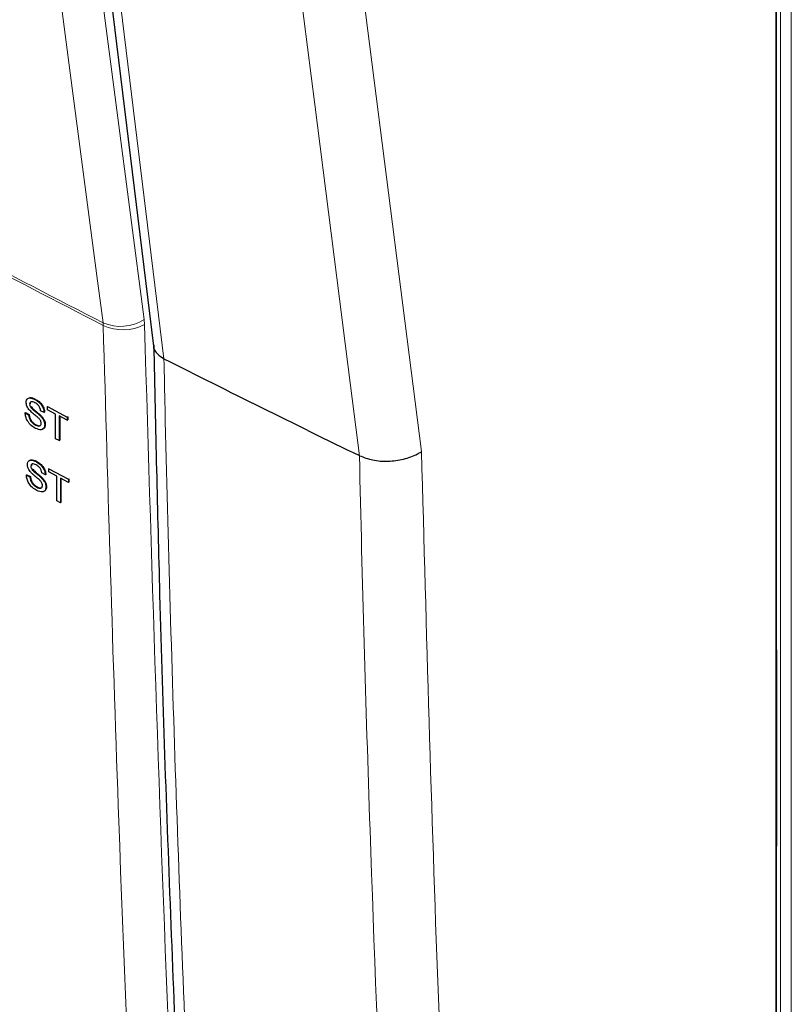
# Paper-space layout 'Blatt2' of a CAD drawing. Header units: millimetres. Extents: x 5 to 418, y 2 to 292.
# Tile 7 of 76: x 121 to 141, y 148 to 174. Entities that reach past the tile are written whole.
import ezdxf

# ---------------------------------------------------------------- set-up
doc = ezdxf.new("R2010")
doc.units = ezdxf.units.MM

psp = doc.layouts.new('Blatt2')

# ---------------------------------------------------------------- linework, layer by layer
at = {"color": 7, "linetype": 'Continuous', "lineweight": 18}
for p, q in [((140.276, 112.286), (140.276, 197.552)), ((140.556, 197.551), (140.556, 112.284)), ((122.78, 165.946), (122.785, 165.88)), ((123.852, 165.899), (123.842, 166.032)), ((140.186, 157.428), (140.167, 157.44)), ((140.186, 157.428), (140.186, 152.494)), ((140.186, 152.494), (140.167, 152.507))]:
    psp.add_line(p, q, dxfattribs=at)
at = {"color": 7, "linetype": 'Continuous', "lineweight": 25}
for p, q in [((140.162, 197.269), (140.162, 112.033)), ((140.167, 112.678), (140.167, 197.271)), ((121.439, 186.953), (124.082, 165.345)), ((124.353, 165.019), (124.353, 165.019)), ((120.885, 163.848), (120.893, 163.853)), ((120.908, 163.772), (120.918, 163.778)), ((121.019, 163.967), (121.023, 163.97)), ((121.35, 163.782), (121.358, 163.787)), ((121.35, 163.699), (121.35, 163.782)), ((121.35, 163.782), (121.856, 163.513)), ((120.769, 163.621), (120.782, 163.629)), ((120.769, 163.621), (120.86, 163.572)), ((120.782, 163.629), (120.874, 163.581)), ((120.86, 163.572), (120.874, 163.581)), ((121.163, 163.541), (121.176, 163.549)), ((121.259, 163.628), (121.167, 163.676)), ((121.259, 163.628), (121.27, 163.635)), ((121.557, 163.589), (121.35, 163.699)), ((121.557, 162.953), (121.557, 163.589)), ((121.856, 163.43), (121.649, 163.54)), ((121.649, 163.54), (121.649, 162.905)), ((121.662, 163.533), (121.662, 162.913)), ((121.856, 163.513), (121.87, 163.521)), ((121.856, 163.513), (121.856, 163.43)), ((121.865, 163.524), (121.87, 163.521)), ((121.87, 163.521), (121.87, 163.438)), ((121.036, 163.304), (121.05, 163.312)), ((121.275, 163.307), (121.289, 163.316)), ((121.856, 163.43), (121.87, 163.438)), ((121.649, 162.905), (121.557, 162.953)), ((121.649, 162.905), (121.662, 162.913)), ((129.402, 162.515), (129.401, 162.515)), ((120.917, 162.243), (120.924, 162.247)), ((121.051, 162.362), (121.054, 162.364)), ((120.801, 162.016), (120.815, 162.024)), ((120.801, 162.016), (120.892, 161.967)), ((120.815, 162.024), (120.906, 161.976)), ((120.892, 161.967), (120.906, 161.976)), ((120.941, 162.167), (120.95, 162.173)), ((121.291, 162.023), (121.199, 162.071)), ((121.291, 162.023), (121.302, 162.03)), ((121.382, 162.177), (121.389, 162.181)), ((121.382, 162.094), (121.382, 162.177)), ((121.382, 162.177), (121.888, 161.907)), ((121.589, 161.983), (121.382, 162.094)), ((121.589, 161.348), (121.589, 161.983)), ((121.195, 161.935), (121.208, 161.944)), ((121.888, 161.824), (121.68, 161.935)), ((121.68, 161.935), (121.68, 161.299)), ((121.694, 161.928), (121.694, 161.308)), ((121.888, 161.907), (121.901, 161.916)), ((121.888, 161.907), (121.888, 161.824)), ((121.888, 161.824), (121.901, 161.833)), ((121.896, 161.919), (121.901, 161.916)), ((121.901, 161.916), (121.901, 161.833)), ((121.068, 161.699), (121.082, 161.707)), ((121.307, 161.702), (121.321, 161.71)), ((121.68, 161.299), (121.589, 161.348)), ((121.68, 161.299), (121.694, 161.308))]:
    psp.add_line(p, q, dxfattribs=at)
at = {"color": 7, "linetype": 'Continuous', "lineweight": 18, "flags": 128}
for points in [[(121.01, 187.672), (122.427, 176.848), (123.842, 166.032)], [(122.78, 165.946), (122.621, 167.159), (121.986, 172.008), (119.947, 187.587)], [(121.71, 186.629), (121.857, 185.422), (122.448, 180.596), (124.353, 165.019)], [(129.401, 162.515), (129.17, 164.329), (128.247, 171.587), (126.644, 184.178)], [(128.251, 184.272), (129.623, 173.49), (131.006, 162.621)]]:
    psp.add_lwpolyline(points, dxfattribs=at)
at = {"color": 7, "linetype": 'Continuous', "lineweight": 18}
for centre, radius, start, end in [((305.325, 521.267), 399.469, 241.64077, 242.80828), ((305.325, 521.193), 399.46, 241.64019, 242.80847), ((123.231, 166.98), 1.128, 246.4011, 302.7847), ((123.299, 166.988), 1.222, 245.151, 296.9434)]:
    psp.add_arc(centre, radius, start, end, dxfattribs=at)
at = {"color": 7, "linetype": 'Continuous', "lineweight": 25}
psp.add_arc((302.614, 518.085), 395.515, 243.21112, 244.02742, dxfattribs=at)
at = {"color": 7, "linetype": 'Continuous', "lineweight": 18}
for centre, major_axis, ratio, start_param, end_param in [((139.903, 157.591), (-0.2, 0.346), 0.577557, 3.927224, 4.294345), ((139.903, 152.657), (-0.2, 0.347), 0.577206, 3.559799, 3.92692)]:
    psp.add_ellipse(centre, major_axis=major_axis, ratio=ratio, start_param=start_param, end_param=end_param, dxfattribs=at)
for points, knots in [([(124.536, 126.374), (124.509, 126.795), (124.376, 128.898), (123.848, 137.751), (123.232, 150.467), (122.909, 161.604), (122.785, 165.88)], [0, 0, 0, 0, 0.032288, 0.161438, 0.678067, 1, 1, 1, 1]), ([(123.852, 165.899), (124.052, 159.268), (124.451, 146.003), (125.218, 132.948), (125.601, 126.419)], [0, 0, 0, 0, 0.4999, 1, 1, 1, 1]), ([(124.353, 165.019), (124.363, 164.589), (124.41, 162.441), (124.556, 156.869), (124.855, 148.344), (125.366, 137.263), (125.853, 129.656), (126.126, 125.397)], [0, 0, 0, 0, 0.032069, 0.160348, 0.416932, 0.673516, 1, 1, 1, 1]), ([(132.399, 108.618), (132.03, 112.96), (131.292, 121.644), (130.356, 136.374), (129.738, 150.007), (129.475, 159.284), (129.402, 162.515), (129.402, 162.515)], [0, 0, 0, 0, 0.246015, 0.492029, 0.823667, 1, 1, 1, 1, 1]), ([(131.006, 162.621), (131.132, 157.978), (131.386, 148.69), (132.05, 135.086), (132.893, 121.749), (133.631, 113.077), (134, 108.74)], [0, 0, 0, 0, 0.2541775, 0.5084391, 0.7541816, 1, 1, 1, 1])]:
    psp.add_open_spline(points, degree=3, knots=knots, dxfattribs=at)
at = {"color": 7, "linetype": 'Continuous', "lineweight": 25}
for points, knots in [([(124.088, 165.381), (124.136, 163.227), (124.249, 158.116), (124.53, 150.11), (124.918, 141.356), (125.356, 133.229), (125.705, 128.049), (125.86, 125.745)], [0, 0, 0, 0, 0.160733, 0.381378, 0.602188, 0.823067, 1, 1, 1, 1]), ([(124.091, 165.381), (124.089, 165.352), (124.084, 165.267), (124.17, 165.134), (124.292, 165.057), (124.353, 165.019)], [0, 0, 0, 0, 0.206761, 0.603377, 1, 1, 1, 1]), ([(120.794, 163.89), (120.796, 163.911), (120.8, 163.953), (120.833, 163.994), (120.903, 164.017), (120.971, 163.988), (121.019, 163.967)], [0, 0, 0, 0, 0.187029, 0.374124, 0.56114, 1, 1, 1, 1]), ([(120.871, 164.006), (120.879, 164.009), (120.923, 164.027), (120.983, 163.999), (121.032, 163.976)], [0, 0, 0, 0, 0.18108, 1, 1, 1, 1]), ([(120.889, 163.684), (120.875, 163.701), (120.846, 163.735), (120.804, 163.807), (120.798, 163.859), (120.794, 163.89)], [0, 0, 0, 0, 0.281445, 0.562273, 1, 1, 1, 1]), ([(121.022, 163.882), (121.005, 163.891), (120.969, 163.908), (120.923, 163.913), (120.891, 163.891), (120.887, 163.862), (120.885, 163.848)], [0, 0, 0, 0, 0.28129, 0.56082, 0.78068, 1, 1, 1, 1]), ([(120.885, 163.848), (120.886, 163.834), (120.888, 163.809), (120.902, 163.784), (120.908, 163.772)], [0, 0, 0, 0, 0.559617, 1, 1, 1, 1]), ([(120.926, 163.909), (120.919, 163.905), (120.903, 163.896), (120.9, 163.872), (120.899, 163.857)], [0, 0, 0, 0, 0.393466, 1, 1, 1, 1]), ([(120.908, 163.772), (120.936, 163.743), (120.981, 163.693), (121.05, 163.64), (121.107, 163.593), (121.144, 163.558), (121.163, 163.541)], [0, 0, 0, 0, 0.338408, 0.558974, 0.779535, 1, 1, 1, 1]), ([(120.922, 163.781), (120.949, 163.751), (120.994, 163.702), (121.063, 163.649), (121.121, 163.602), (121.158, 163.567), (121.176, 163.549)], [0, 0, 0, 0, 0.338408, 0.558974, 0.779535, 1, 1, 1, 1]), ([(121.019, 163.967), (121.051, 163.948), (121.115, 163.91), (121.197, 163.82), (121.248, 163.717), (121.255, 163.658), (121.259, 163.628)], [0, 0, 0, 0, 0.2807972, 0.5601508, 0.7798767, 1, 1, 1, 1]), ([(121.167, 163.676), (121.164, 163.7), (121.157, 163.746), (121.105, 163.833), (121.053, 163.864), (121.022, 163.882)], [0, 0, 0, 0, 0.281097, 0.560287, 1, 1, 1, 1]), ([(121.032, 163.976), (121.064, 163.956), (121.128, 163.918), (121.211, 163.829), (121.262, 163.726), (121.269, 163.666), (121.272, 163.636)], [0, 0, 0, 0, 0.280797, 0.560151, 0.779877, 1, 1, 1, 1]), ([(121.04, 163.219), (121.002, 163.241), (120.927, 163.285), (120.832, 163.396), (120.779, 163.517), (120.772, 163.586), (120.769, 163.621)], [0, 0, 0, 0, 0.280814, 0.559563, 0.77962, 1, 1, 1, 1]), ([(120.86, 163.572), (120.864, 163.543), (120.871, 163.485), (120.919, 163.399), (120.978, 163.339), (121.017, 163.316), (121.036, 163.304)], [0, 0, 0, 0, 0.280632, 0.558674, 0.779197, 1, 1, 1, 1]), ([(120.874, 163.581), (120.877, 163.552), (120.885, 163.493), (120.933, 163.408), (120.991, 163.348), (121.03, 163.324), (121.05, 163.312)], [0, 0, 0, 0, 0.280632, 0.558674, 0.779197, 1, 1, 1, 1]), ([(121.115, 163.484), (121.089, 163.507), (121.047, 163.545), (120.987, 163.593), (120.937, 163.636), (120.905, 163.668), (120.889, 163.684)], [0, 0, 0, 0, 0.339939, 0.560025, 0.780082, 1, 1, 1, 1]), ([(121.163, 163.541), (121.18, 163.522), (121.214, 163.484), (121.251, 163.42), (121.272, 163.359), (121.274, 163.324), (121.275, 163.307)], [0, 0, 0, 0, 0.280371, 0.559909, 0.779859, 1, 1, 1, 1]), ([(121.176, 163.549), (121.194, 163.53), (121.228, 163.493), (121.265, 163.429), (121.286, 163.367), (121.288, 163.333), (121.289, 163.316)], [0, 0, 0, 0, 0.2803713, 0.5599089, 0.7798589, 1, 1, 1, 1]), ([(121.036, 163.304), (121.055, 163.295), (121.094, 163.277), (121.144, 163.277), (121.177, 163.304), (121.182, 163.335), (121.184, 163.351)], [0, 0, 0, 0, 0.280917, 0.560813, 0.780502, 1, 1, 1, 1]), ([(121.275, 163.307), (121.27, 163.275), (121.26, 163.21), (121.172, 163.166), (121.09, 163.199), (121.04, 163.219)], [0, 0, 0, 0, 0.279942, 0.56008, 1, 1, 1, 1]), ([(121.05, 163.312), (121.069, 163.304), (121.107, 163.287), (121.15, 163.282), (121.164, 163.296), (121.167, 163.298)], [0, 0, 0, 0, 0.450089, 0.89854, 1, 1, 1, 1]), ([(121.184, 163.351), (121.183, 163.364), (121.181, 163.39), (121.157, 163.44), (121.131, 163.468), (121.115, 163.484)], [0, 0, 0, 0, 0.2800885, 0.5599705, 1, 1, 1, 1]), ([(121.289, 163.316), (121.284, 163.282), (121.277, 163.225), (121.235, 163.209), (121.218, 163.203)], [0, 0, 0, 0, 0.594267, 1, 1, 1, 1]), ([(129.402, 162.515), (129.514, 162.472), (129.737, 162.387), (130.144, 162.36), (130.548, 162.414), (130.83, 162.518), (130.969, 162.597), (131.003, 162.619), (131.006, 162.621)], [0, 0, 0, 0, 0.229676, 0.459344, 0.689201, 0.919388, 0.992405, 1, 1, 1, 1]), ([(120.826, 162.285), (120.828, 162.306), (120.833, 162.348), (120.865, 162.389), (120.935, 162.411), (121.003, 162.382), (121.051, 162.362)], [0, 0, 0, 0, 0.1870287, 0.3741238, 0.5611402, 1, 1, 1, 1]), ([(120.922, 162.079), (120.907, 162.096), (120.878, 162.129), (120.836, 162.202), (120.83, 162.254), (120.826, 162.285)], [0, 0, 0, 0, 0.281445, 0.562273, 1, 1, 1, 1]), ([(120.904, 162.401), (120.912, 162.404), (120.955, 162.422), (121.015, 162.394), (121.064, 162.371)], [0, 0, 0, 0, 0.180836, 1, 1, 1, 1]), ([(121.054, 162.277), (121.037, 162.286), (121.002, 162.303), (120.955, 162.308), (120.923, 162.286), (120.919, 162.257), (120.917, 162.243)], [0, 0, 0, 0, 0.2812903, 0.5608202, 0.7806803, 1, 1, 1, 1]), ([(120.917, 162.243), (120.918, 162.229), (120.92, 162.204), (120.934, 162.178), (120.941, 162.167)], [0, 0, 0, 0, 0.559617, 1, 1, 1, 1]), ([(120.958, 162.304), (120.951, 162.3), (120.935, 162.291), (120.932, 162.266), (120.931, 162.251)], [0, 0, 0, 0, 0.3937924, 1, 1, 1, 1]), ([(121.051, 162.362), (121.083, 162.343), (121.147, 162.304), (121.229, 162.215), (121.28, 162.112), (121.287, 162.052), (121.291, 162.023)], [0, 0, 0, 0, 0.280797, 0.560151, 0.779877, 1, 1, 1, 1]), ([(121.199, 162.071), (121.196, 162.094), (121.189, 162.141), (121.137, 162.227), (121.086, 162.258), (121.054, 162.277)], [0, 0, 0, 0, 0.281097, 0.560287, 1, 1, 1, 1]), ([(121.064, 162.371), (121.096, 162.351), (121.16, 162.313), (121.243, 162.224), (121.294, 162.12), (121.301, 162.061), (121.304, 162.031)], [0, 0, 0, 0, 0.280797, 0.560151, 0.779877, 1, 1, 1, 1]), ([(121.072, 161.614), (121.034, 161.636), (120.959, 161.68), (120.865, 161.791), (120.811, 161.912), (120.805, 161.981), (120.801, 162.016)], [0, 0, 0, 0, 0.280814, 0.559563, 0.77962, 1, 1, 1, 1]), ([(120.892, 161.967), (120.896, 161.938), (120.903, 161.879), (120.951, 161.794), (121.01, 161.734), (121.049, 161.711), (121.068, 161.699)], [0, 0, 0, 0, 0.280632, 0.558674, 0.779197, 1, 1, 1, 1]), ([(120.906, 161.976), (120.91, 161.946), (120.917, 161.888), (120.965, 161.803), (121.024, 161.743), (121.062, 161.719), (121.082, 161.707)], [0, 0, 0, 0, 0.280632, 0.558674, 0.779197, 1, 1, 1, 1]), ([(121.147, 161.879), (121.121, 161.902), (121.079, 161.939), (121.02, 161.988), (120.97, 162.03), (120.938, 162.063), (120.922, 162.079)], [0, 0, 0, 0, 0.3399393, 0.5600249, 0.7800825, 1, 1, 1, 1]), ([(120.941, 162.167), (120.968, 162.137), (121.013, 162.088), (121.082, 162.035), (121.139, 161.988), (121.176, 161.953), (121.195, 161.935)], [0, 0, 0, 0, 0.3384083, 0.5589741, 0.7795351, 1, 1, 1, 1]), ([(120.954, 162.176), (120.981, 162.146), (121.027, 162.097), (121.095, 162.044), (121.153, 161.996), (121.19, 161.961), (121.208, 161.944)], [0, 0, 0, 0, 0.338408, 0.558974, 0.779535, 1, 1, 1, 1]), ([(121.068, 161.699), (121.088, 161.69), (121.126, 161.672), (121.176, 161.672), (121.209, 161.698), (121.214, 161.73), (121.216, 161.745)], [0, 0, 0, 0, 0.280917, 0.560813, 0.780502, 1, 1, 1, 1]), ([(121.216, 161.745), (121.215, 161.758), (121.213, 161.784), (121.189, 161.835), (121.163, 161.862), (121.147, 161.879)], [0, 0, 0, 0, 0.280089, 0.55997, 1, 1, 1, 1]), ([(121.195, 161.935), (121.212, 161.916), (121.246, 161.879), (121.283, 161.815), (121.304, 161.754), (121.306, 161.719), (121.307, 161.702)], [0, 0, 0, 0, 0.280371, 0.559909, 0.779859, 1, 1, 1, 1]), ([(121.208, 161.944), (121.226, 161.925), (121.26, 161.888), (121.297, 161.824), (121.318, 161.762), (121.32, 161.728), (121.321, 161.71)], [0, 0, 0, 0, 0.280371, 0.559909, 0.779859, 1, 1, 1, 1]), ([(121.307, 161.702), (121.302, 161.67), (121.292, 161.605), (121.204, 161.56), (121.122, 161.593), (121.072, 161.614)], [0, 0, 0, 0, 0.279942, 0.56008, 1, 1, 1, 1]), ([(121.082, 161.707), (121.101, 161.699), (121.139, 161.682), (121.182, 161.677), (121.196, 161.69), (121.199, 161.693)], [0, 0, 0, 0, 0.450205, 0.898772, 1, 1, 1, 1]), ([(121.321, 161.71), (121.316, 161.676), (121.309, 161.619), (121.267, 161.604), (121.25, 161.598)], [0, 0, 0, 0, 0.594029, 1, 1, 1, 1])]:
    psp.add_open_spline(points, degree=3, knots=knots, dxfattribs=at)

doc.saveas('drawing.dxf')
